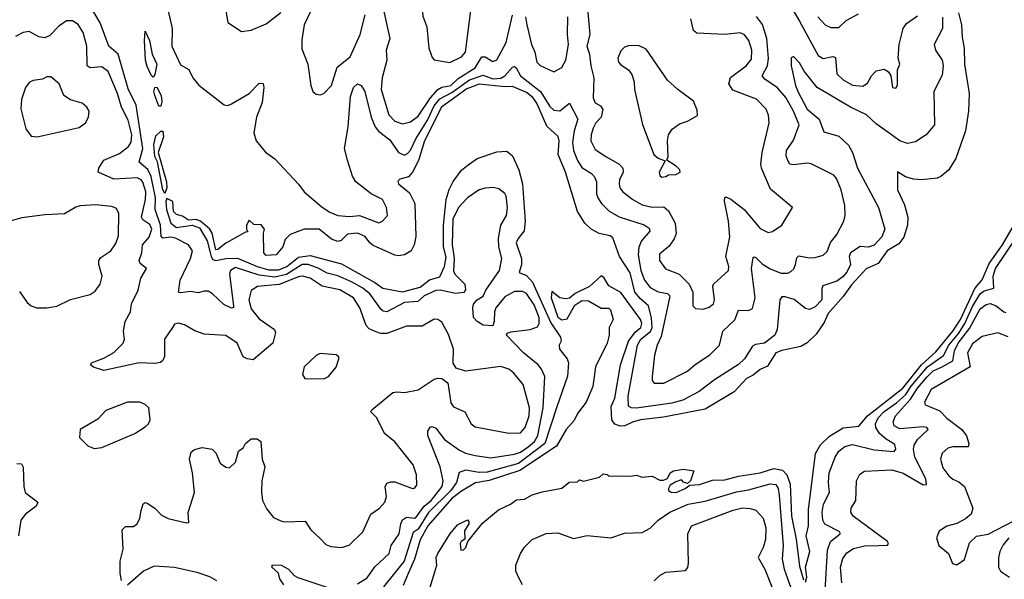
# Model space of a CAD drawing. Extents: x 1603745 to 1745082, y 385868 to 533966.
# Tile 155 of 256: x 1619917 to 1624927, y 460563 to 463410. Entities that reach past the tile are written whole.
import ezdxf

# ---------------------------------------------------------------- set-up
doc = ezdxf.new("R2010")
doc.units = 0

msp = doc.modelspace()

# ---------------------------------------------------------------- linework, layer by layer
at = {"layer": '0CON20XD'}
for points in [[(1623753.9, 463625), (1623885, 463403.3), (1623979.1, 463229.1), (1624005, 463213.2), (1624055, 463223.1), (1624068.9, 463218.9), (1624074.6, 463135), (1624107.1, 463105), (1624155, 463077.1), (1624206.9, 463073.1), (1624231.7, 463088.3), (1624251.4, 463125), (1624275, 463150), (1624315, 463158), (1624337.5, 463145), (1624350, 463125), (1624357.5, 463065), (1624375, 463062.5), (1624383, 463077), (1624383.3, 463155), (1624395.6, 463184.4), (1624386.9, 463215), (1624391.8, 463285), (1624413.2, 463365), (1624429.7, 463390.3), (1624485, 463429.5)], [(1622105, 463192), (1622165, 463222), (1622185.9, 463245), (1622216.2, 463485), (1622205, 463506.7), (1622155, 463530.8), (1622105, 463564.3), (1622035, 463574.2), (1622015, 463565.8), (1621985, 463534.2), (1621964.4, 463465), (1621968.9, 463428.9), (1621989.1, 463375), (1621998.2, 463265), (1622015, 463218.8), (1622026.2, 463206.2), (1622105, 463192)], [(1620960, 463485), (1620975, 463396.7), (1621045, 463350), (1621095, 463356.9), (1621171.4, 463388.6), (1621245, 463447.5)], [(1621755.3, 463515), (1621800.8, 463315), (1621780.8, 463255), (1621785.5, 463205), (1621760.8, 463115), (1621756.8, 463055), (1621795, 462926.7), (1621825, 462893.8), (1621865, 462881.1), (1621905, 462890.6), (1621945, 462919.8), (1622007.7, 463012.3), (1622045, 463055.2), (1622065, 463067.7), (1622110.4, 463075), (1622148.7, 463111.3), (1622234.8, 463165), (1622268.9, 463221.1), (1622285, 463220.8), (1622325, 463197.2), (1622345, 463205.5), (1622392, 463295), (1622425, 463434.3)], [(1622802.5, 463502.5), (1622818.4, 463335), (1622802.4, 463275), (1622815.9, 463235), (1622823.2, 463175), (1622839.1, 463115), (1622835, 463012.5), (1622845, 462986.9), (1622872.1, 462972.1), (1622883.5, 462953.5), (1622875.8, 462914.2), (1622848.2, 462885), (1622835, 462859.2), (1622824.1, 462825), (1622822.9, 462795), (1622845, 462750), (1622898.9, 462715), (1622967.5, 462675), (1622985.4, 462655), (1622987.5, 462635), (1622969.2, 462595), (1622966.8, 462575), (1622971.1, 462555), (1622985.5, 462535), (1623036.7, 462495), (1623085, 462468.7), (1623135, 462457.1), (1623195, 462458.2), (1623217.5, 462437.5), (1623252.8, 462375), (1623257.8, 462322.2), (1623246.9, 462295), (1623221.1, 462258.9), (1623172.1, 462217.9), (1623172.5, 462185), (1623203.1, 462143.1), (1623271.9, 462115), (1623324.1, 462064.1), (1623342.1, 462025), (1623342.7, 461955), (1623355, 461940.6), (1623395, 461936.9), (1623425, 461947.5), (1623447.1, 461965), (1623452.1, 461985), (1623444.5, 462055), (1623448.1, 462065), (1623522.9, 462135), (1623525.5, 462155), (1623510.5, 462205), (1623530.3, 462305), (1623523.5, 462385), (1623503, 462487), (1623504.5, 462505.5), (1623510.6, 462509.4), (1623535, 462498.2), (1623603.8, 462445), (1623685, 462348.9), (1623725, 462328.2), (1623747.5, 462332.5), (1623794.5, 462365), (1623850, 462455), (1623737.8, 462547.8), (1623691.1, 462655), (1623687.9, 462675), (1623695.6, 462735.6), (1623730.8, 462885), (1623727.5, 462925), (1623715.4, 462955), (1623665.6, 463005.6), (1623545, 463052.7), (1623524.6, 463085), (1623534.4, 463115.6), (1623613.3, 463175), (1623640.1, 463209.9), (1623643.2, 463255), (1623626.9, 463305), (1623605, 463333.3), (1623582.8, 463342.8), (1623505, 463336), (1623362, 463342), (1623346.2, 463356.2), (1623332.1, 463415)], [(1621635, 460540.3), (1621685, 460571.2), (1621723.1, 460626.9), (1621796.6, 460695), (1621806.6, 460735), (1621847.1, 460795), (1621855.6, 460845), (1621865, 460865.3), (1621885, 460879.6), (1621925, 460874.8), (1621935, 460880), (1621974.2, 460935.8), (1622010, 460965), (1622066.8, 461035), (1622072.4, 461065), (1622055.7, 461135), (1621994.1, 461295), (1621993.2, 461316.8), (1622005, 461338), (1622015, 461341.4), (1622035, 461331.8), (1622078.7, 461275), (1622155, 461220.6), (1622185, 461205.9), (1622235, 461194), (1622315, 461181.9), (1622435, 461199.6), (1622465, 461211), (1622505, 461237.7), (1622536.5, 461265), (1622554.2, 461295), (1622579.8, 461435), (1622588.2, 461595), (1622572.5, 461632.5), (1622555.2, 461655.2), (1622480.9, 461715), (1622393.3, 461805), (1622397.5, 461815), (1622418.1, 461821.9), (1622515, 461834.1), (1622551.6, 461848.4), (1622559.7, 461865), (1622559.8, 461895), (1622535, 461960), (1622495, 462018.1), (1622475, 462027.7), (1622435, 462028.2), (1622385, 462001.3), (1622340, 461945), (1622332.3, 461925), (1622331.4, 461875), (1622325, 461852.5), (1622275, 461855.8), (1622245, 461874.2), (1622225.6, 461895.6), (1622221.9, 461945), (1622226.6, 461963.4), (1622244.7, 461985.3), (1622275.3, 462004.7), (1622289.2, 462035), (1622358.9, 462135), (1622370.3, 462195), (1622354.7, 462255), (1622352.4, 462297.6), (1622364.5, 462365), (1622394.4, 462415), (1622398.2, 462455), (1622392.1, 462512.1), (1622385, 462526.2), (1622355, 462550), (1622326.4, 462556.4), (1622285, 462553.6), (1622254, 462545), (1622195, 462504.4), (1622150, 462455), (1622121.2, 462395), (1622117, 462265), (1622127, 462195), (1622123.4, 462133.4), (1622131.8, 462115), (1622182.1, 462065), (1622184.5, 462035.5), (1622176.8, 462023.2), (1622135, 462016.9), (1622056.3, 462033.7), (1622035, 462033), (1621975, 462005.2), (1621942.8, 461977.2), (1621875, 461971), (1621784.1, 461924.1), (1621767.1, 461927.1), (1621756.6, 461936.6), (1621699, 462015), (1621662, 462045), (1621605, 462076.2), (1621535, 462106.9), (1621480.5, 462120.5), (1621435, 462146.2), (1621385, 462164.6), (1621353.5, 462165), (1621275, 462114), (1621215, 462099.8), (1621135, 462110), (1621015, 462149.3), (1620989.4, 462135), (1620983.9, 462116.1), (1621005.3, 461954.7), (1621004.3, 461945.7), (1620995, 461942.9), (1620955, 461961.6), (1620898.1, 462015), (1620875, 462029.1), (1620855, 462030), (1620825, 462020.3), (1620785, 462028.4), (1620735, 462021.4), (1620724, 462025), (1620732.8, 462085), (1620786.2, 462195), (1620795.3, 462235), (1620776.1, 462265), (1620709.2, 462299.2), (1620685, 462303.8), (1620645, 462299.3), (1620635.9, 462305.9), (1620632.9, 462365), (1620605.4, 462445), (1620608, 462505), (1620585, 462612), (1620568.2, 462648.2), (1620525.2, 462685), (1620543.4, 462755), (1620509.5, 462975), (1620468.8, 463058.8), (1620418.1, 463235), (1620370.8, 463275), (1620326.4, 463395), (1620277.5, 463477.5)], [(1620671.9, 463455), (1620693.1, 463365), (1620690.6, 463275), (1620735, 463180.8), (1620777.4, 463157.4), (1620797.5, 463115), (1620827.6, 463077.6), (1620957.9, 462977.9), (1620975, 462974.4), (1620995, 462981.8), (1621084.6, 463035.4), (1621135, 463088), (1621155, 463086.7), (1621158.6, 463065), (1621150.9, 462989.1), (1621121.9, 462915), (1621108.6, 462835), (1621120, 462795), (1621167, 462737), (1621215, 462702.2), (1621335, 462574.2), (1621364.4, 462535), (1621455, 462457.1), (1621495, 462430.9), (1621535, 462413.5), (1621595, 462409.6), (1621645, 462413.8), (1621745, 462376.2), (1621763.3, 462385), (1621787.5, 462415), (1621782.5, 462455), (1621762.5, 462495), (1621705, 462524.4), (1621626.5, 462585), (1621610.8, 462615), (1621585.6, 462695), (1621569.6, 462755), (1621588.2, 462865), (1621600.5, 463019.5), (1621615, 463065.8), (1621635, 463084.4), (1621655, 463075.6), (1621673.8, 463045), (1621704.8, 462914.8), (1621725, 462864.7), (1621743, 462843), (1621799.7, 462799.7), (1621844.8, 462734.8), (1621875, 462722), (1621890.8, 462729.2), (1621905, 462746.2), (1621932.3, 462805), (1621991.3, 462898.7), (1622025, 462971.8), (1622055, 463008.2), (1622115, 463040.3), (1622205.3, 463104.7), (1622275, 463128), (1622325, 463110.3), (1622365, 463113.6), (1622385.5, 463124.5), (1622425, 463169.3), (1622435, 463173.1), (1622442.5, 463165), (1622464.3, 463124.3), (1622566.9, 463045), (1622615, 462969.6), (1622635, 462950.7), (1622665, 462946.1), (1622715.3, 462985.3), (1622756.2, 462905), (1622739, 462845), (1622730.5, 462785), (1622734.8, 462745), (1622754.6, 462694.6), (1622778.1, 462658.1), (1622827.2, 462627.2), (1622840.9, 462610.9), (1622851.2, 462585), (1622852.5, 462525), (1622859.3, 462505), (1622877.1, 462475), (1622916.5, 462436.5), (1622967.2, 462407.2), (1623095, 462367.3), (1623119.6, 462349.6), (1623123.9, 462335), (1623080.3, 462285), (1623067.5, 462252.5), (1623064, 462215), (1623078.3, 462135), (1623097, 462085), (1623125, 462047.8), (1623165, 462025.8), (1623212.7, 462017.3), (1623224.6, 462005), (1623222.8, 461995), (1623181.7, 461798.3), (1623161.2, 461755), (1623146.9, 461703.1), (1623134.6, 461594.6), (1623135.6, 461575), (1623145, 461560.8), (1623195, 461560.5), (1623315, 461623.1), (1623353.3, 461656.7), (1623427.8, 461705), (1623478, 461755), (1623494.4, 461825), (1623556.2, 461883.8), (1623575, 461932.5), (1623625, 461930.9), (1623645, 461941.4), (1623658.6, 461995), (1623640.5, 462145), (1623648.8, 462201.2), (1623655, 462204.2), (1623665, 462198.1), (1623695, 462168.5), (1623735, 462142.2), (1623791.3, 462121.3), (1623825, 462121.2), (1623841.1, 462128.9), (1623856.9, 462143.1), (1623864, 462165), (1623871.5, 462198.5), (1623880.9, 462209.1), (1623935, 462199.1), (1623965, 462200.4), (1624005, 462213.3), (1624025, 462231.9), (1624042.6, 462277.4), (1624075, 462318.1), (1624111.1, 462385), (1624117.2, 462415), (1624115.3, 462465), (1624097.5, 462545), (1624072.8, 462602.8), (1624059.1, 462619.1), (1623945, 462677.1), (1623925, 462680.4), (1623852, 462672), (1623835.7, 462675.7), (1623825, 462693.3), (1623817.4, 462717.4), (1623819.3, 462745), (1623855, 462797.5), (1623884, 462875), (1623855, 462944.5), (1623815, 463015.4), (1623773.7, 463063.7), (1623708, 463108), (1623695.5, 463125), (1623721.6, 463175), (1623727.1, 463212.9), (1623719.4, 463315), (1623696.2, 463386.2), (1623665.9, 463425.9)], [(1621398.6, 463455), (1621364.6, 463385), (1621351.9, 463308.1), (1621352.3, 463262.3), (1621383.6, 463183.6), (1621398.1, 463075), (1621408.6, 463045), (1621425, 463031.9), (1621445, 463027.5), (1621465, 463035.8), (1621502.5, 463075), (1621531.5, 463168.5), (1621598, 463222), (1621649.5, 463335), (1621675.2, 463435)], [(1624693.5, 463445), (1624709.2, 463385), (1624711.9, 463321.9), (1624722.3, 463265), (1624724.6, 463185), (1624747.8, 463035), (1624745.3, 462945), (1624729.2, 462845), (1624680, 462705), (1624643.3, 462645), (1624605, 462612.9), (1624585, 462604.5), (1624505, 462595.7), (1624465, 462598.6), (1624425, 462610.8), (1624383, 462637), (1624384.4, 462545), (1624418.8, 462468.8), (1624435.9, 462405), (1624434.1, 462365), (1624415.3, 462304.7), (1624390.4, 462269.6), (1624331.8, 462235), (1624285, 462169.5), (1624225, 462142.3), (1624149.3, 462060.7), (1624107.4, 462002.6), (1624030.6, 461915), (1624009.8, 461870.2), (1623969.8, 461810.2), (1623924.3, 461765.7), (1623892.3, 461747.7), (1623795, 461728.2), (1623764.5, 461715), (1623722.4, 461647.6), (1623685, 461630.6), (1623648.9, 461601.1), (1623615.8, 461585), (1623553.2, 461516.8), (1623405, 461429.6), (1623192.3, 461387.7), (1623075, 461373.9), (1623035, 461363.1), (1622996.6, 461343.4), (1622972.2, 461342.2), (1622945, 461352.5), (1622930, 461375), (1622927, 461443), (1622945.5, 461484.5), (1622973.4, 461655), (1623014.3, 461775.7), (1623048.6, 461821.4), (1623077.8, 461845), (1623081.9, 461865), (1623075.3, 461885), (1622975, 462022), (1622915, 462056.7), (1622888.8, 462098.8), (1622875, 462106.7), (1622816.9, 462053.1), (1622743, 462017), (1622715, 461994.2), (1622695, 461990.8), (1622665, 461996), (1622625, 462027.5), (1622621.1, 461995), (1622655, 461897.5), (1622675, 461882.7), (1622702, 461888), (1622742.1, 461957.9), (1622777.5, 461982.5), (1622810.6, 461980.6), (1622875, 461943.6), (1622915, 461942), (1622923.8, 461935), (1622936.9, 461885), (1622915.7, 461845), (1622916.5, 461805), (1622906.4, 461765), (1622847.5, 461645), (1622832.9, 461545), (1622799.2, 461465), (1622755, 461406.7), (1622737.9, 461372.1), (1622698.1, 461325), (1622648.9, 461241.1), (1622462.3, 461117.7), (1622305, 461066), (1622236.5, 461053.5), (1622165, 461012.5), (1622115, 460974.5), (1621993, 460835), (1621955, 460763.6), (1621926.1, 460665), (1621893.1, 460593.1), (1621868, 460532)], [(1623978.4, 463425), (1624015, 463384.6), (1624045, 463370.4), (1624085, 463371.5), (1624122.8, 463407.2), (1624185, 463440)], [(1620435, 460557.5), (1620427.5, 460595), (1620427.5, 460655), (1620443.9, 460716.1), (1620438.8, 460815), (1620455, 460832), (1620495, 460832.5), (1620513.8, 460845), (1620527.5, 460875), (1620534.1, 460914.1), (1620545, 460947.5), (1620555, 460953.8), (1620565, 460951.2), (1620604, 460925), (1620638.9, 460888.9), (1620672.1, 460872.1), (1620765, 460850), (1620777, 460853), (1620773.3, 460903.3), (1620806.9, 461005), (1620796, 461105), (1620780.8, 461175), (1620789.5, 461210.5), (1620806.1, 461223.9), (1620845, 461233.8), (1620895.7, 461225.7), (1620915, 461207.5), (1620936.2, 461155), (1620965, 461133.8), (1620985, 461131.2), (1621015, 461160), (1621030, 461215), (1621055.9, 461234.1), (1621066.2, 461255), (1621095, 461278.8), (1621125, 461278.8), (1621143.3, 461265), (1621150.8, 461175), (1621164.3, 461135), (1621148.1, 461065), (1621146.8, 461006.8), (1621151.9, 460965), (1621175, 460920), (1621208.5, 460878.5), (1621245, 460860.9), (1621266.2, 460856.2), (1621369.7, 460859.7), (1621397.5, 460815), (1621445, 460770.8), (1621475, 460740.8), (1621499.7, 460729.7), (1621555, 460725.7), (1621592.8, 460737.2), (1621663.1, 460805), (1621704.3, 460895), (1621747.1, 460925), (1621774.5, 460955), (1621782.7, 460985), (1621776.3, 461033.7), (1621785, 461052.5), (1621805, 461060), (1621825, 461058.5), (1621915, 461024.5), (1621925, 461027.1), (1621937.7, 461042.3), (1621935.5, 461095), (1621918.5, 461145), (1621825, 461262), (1621772.9, 461305), (1621734.5, 461384.5), (1621703.8, 461415), (1621708, 461425), (1621815, 461512.9), (1621835, 461517.8), (1621875, 461513.5), (1621945, 461527.8), (1622025, 461580.8), (1622045, 461586.7), (1622065, 461584.2), (1622095, 461563.3), (1622111.3, 461461.3), (1622125, 461440.5), (1622181.4, 461415), (1622214.2, 461355), (1622235, 461338.9), (1622405, 461306.2), (1622465, 461307.9), (1622489.7, 461335), (1622509.3, 461395), (1622511.6, 461435), (1622479.4, 461555), (1622431.7, 461611.7), (1622405, 461632), (1622365, 461645.3), (1622185, 461622.7), (1622137.9, 461637.9), (1622122.5, 461662.5), (1622123.8, 461735), (1622099.5, 461809.5), (1622065, 461872), (1622044.5, 461884.5), (1622025, 461887.1), (1621965, 461850.4), (1621885, 461850.4), (1621785, 461813.5), (1621755, 461814.1), (1621724.8, 461824.8), (1621695, 461838.5), (1621679.2, 461855), (1621648, 461945), (1621615, 461995.9), (1621545, 462036.4), (1621455, 462053.9), (1621395, 462094.8), (1621355, 462105.6), (1621335, 462102.9), (1621237.1, 462062.9), (1621126.9, 462053.1), (1621095, 462031.9), (1621082.2, 461985), (1621095, 461939.5), (1621135, 461888.1), (1621214, 461834), (1621219.2, 461819.2), (1621204.2, 461765), (1621105, 461680.6), (1621075, 461684.4), (1621053.3, 461695), (1621024, 461765), (1620965, 461804.3), (1620855, 461811.1), (1620807.6, 461827.6), (1620755, 461858), (1620725, 461866), (1620705, 461861.2), (1620694, 461845), (1620653.1, 461785), (1620653, 461697), (1620645, 461676.7), (1620633, 461667), (1620605, 461661.9), (1620525, 461665.4), (1620345, 461625.7), (1620292.7, 461642.7), (1620277.5, 461655), (1620282.5, 461665), (1620345, 461688.6), (1620395, 461716.9), (1620442.5, 461765), (1620449.2, 461785), (1620445.6, 461825), (1620452.5, 461875), (1620480, 461925), (1620486.2, 461965), (1620519.1, 462035), (1620533.2, 462095), (1620561.2, 462145), (1620529.5, 462169.5), (1620524.5, 462185), (1620538.2, 462225), (1620541.9, 462265), (1620575, 462303.2), (1620589, 462345), (1620579, 462369), (1620543, 462393), (1620536.4, 462405), (1620556.2, 462495), (1620557.9, 462535), (1620543.3, 462583.3), (1620535, 462595.3), (1620515, 462605.3), (1620395, 462598.8), (1620315.5, 462635), (1620318.5, 462655), (1620344.2, 462695.8), (1620425, 462730.5), (1620470.9, 462765), (1620483.4, 462786.6), (1620487.6, 462825), (1620468.7, 462898.7), (1620433.9, 462965), (1620414.8, 463035), (1620367.4, 463147.4), (1620335, 463170.7), (1620275, 463165.4), (1620259.6, 463175), (1620258.2, 463275), (1620239.2, 463345), (1620215, 463385.6), (1620185, 463405.5), (1620155, 463405.5), (1620115, 463377.5), (1620070.5, 463329.5), (1620045, 463318.5), (1620013.5, 463323.5), (1619965, 463350), (1619935, 463344.5), (1619895, 463324.6)], [(1624613.1, 463423.1), (1624612, 463365), (1624570.4, 463285), (1624576.2, 463255), (1624610.9, 463205), (1624615.9, 463175), (1624611.8, 463128.2), (1624568.8, 463045), (1624572.2, 462875), (1624530, 462825), (1624475, 462789.4), (1624435, 462780.5), (1624395, 462793.8), (1624275, 462880.7), (1624226.6, 462926.6), (1624145, 462964.8), (1623975.7, 463065.7), (1623908, 463148), (1623885, 463191.5), (1623855, 463222.5), (1623843.1, 463216.9), (1623842.2, 463175), (1623864.3, 463075), (1623877.7, 463042.3), (1623924.4, 462955), (1623984.4, 462904.4), (1624009.5, 462839.5), (1624085, 462818.6), (1624135, 462772.3), (1624154, 462735), (1624180.6, 462655), (1624286.2, 462455), (1624318.8, 462345), (1624304.7, 462305), (1624265, 462263.8), (1624235, 462253.4), (1624194.2, 462255.8), (1624143.8, 462225), (1624137.6, 462205), (1624144.7, 462165), (1624125, 462126.2), (1624105, 462101.9), (1624075, 462080.3), (1624004, 462056), (1623998, 462042), (1623998.2, 461985), (1623965, 461949.1), (1623935, 461936.4), (1623915, 461941.2), (1623857.1, 461987.1), (1623811.2, 462001.2), (1623795, 462000), (1623784.5, 461985), (1623772, 461835), (1623758.9, 461805), (1623706.5, 461765), (1623661.8, 461758.3), (1623645, 461749.2), (1623605.7, 461685), (1623575, 461656.2), (1623451.6, 461578.4), (1623375, 461518.3), (1623291.8, 461475), (1623235, 461459.4), (1623055, 461433.2), (1623029.2, 461435), (1623015.4, 461445), (1623013.4, 461495), (1623060.2, 461755), (1623077, 461785), (1623126.3, 461823.7), (1623135.3, 461844.7), (1623131.6, 461891.6), (1623115.9, 461955), (1623075, 461991), (1623047.8, 462025), (1623022.5, 462122.5), (1622969.7, 462205), (1622935, 462300.8), (1622920.9, 462310.9), (1622865, 462323.2), (1622825, 462345.4), (1622793.2, 462375), (1622755.9, 462435), (1622693.8, 462635), (1622656.1, 462725), (1622661.1, 462795), (1622656.7, 462816.7), (1622598.9, 462868.9), (1622547.9, 462985), (1622528.4, 463015), (1622495, 463040.7), (1622425, 463070.5), (1622385, 463068.2), (1622255, 463083.1), (1622191.8, 463058.2), (1622063.6, 462965), (1621977.3, 462795), (1621946.2, 462693.8), (1621915, 462634.5), (1621895, 462611.2), (1621851.4, 462598.6), (1621841.7, 462588.3), (1621844.4, 462575), (1621900.3, 462530.3), (1621926.7, 462475), (1621931.9, 462308.1), (1621924.3, 462265), (1621908.6, 462235), (1621875, 462214.7), (1621845, 462209.3), (1621825, 462213.1), (1621715, 462261.3), (1621697.9, 462275), (1621675, 462308.2), (1621635, 462323.8), (1621585, 462319.2), (1621553.3, 462286.7), (1621535, 462281.2), (1621503.3, 462293.3), (1621440, 462345), (1621365, 462344.4), (1621329.3, 462330.7), (1621293, 462317), (1621267.5, 462292.5), (1621256, 462255), (1621221.2, 462215), (1621170.9, 462210.9), (1621158.6, 462225), (1621156.7, 462325), (1621162.5, 462345), (1621146.1, 462366.1), (1621108.3, 462368.3), (1621085, 462390), (1621070, 462365), (1621070, 462345), (1621078.3, 462331.7), (1621065, 462330), (1620965, 462273.8), (1620925, 462240.8), (1620915, 462240), (1620895.7, 462325), (1620885, 462344.2), (1620836.2, 462386.2), (1620815, 462393.3), (1620775, 462390), (1620745, 462411.4), (1620715, 462420), (1620700, 462435), (1620695.8, 462485), (1620665, 462500), (1620660.4, 462485), (1620663.5, 462445), (1620685.5, 462375), (1620715, 462353.8), (1620795, 462364.7), (1620831.9, 462351.9), (1620870.4, 462285), (1620890.7, 462205), (1620900.1, 462190.1), (1620915.4, 462185.4), (1620965, 462195.8), (1621025, 462197), (1621124.3, 462154.3), (1621185, 462138.3), (1621235, 462137), (1621276.1, 462155), (1621335, 462202.6), (1621395, 462211.2), (1621555, 462168.1), (1621724.3, 462074.2), (1621765, 462043.9), (1621865, 462026.3), (1621955, 462049), (1622002.7, 462087.3), (1622055, 462102.4), (1622078, 462155), (1622087.7, 462202.3), (1622073.6, 462255), (1622073.6, 462365), (1622087.6, 462495), (1622102.7, 462547.3), (1622123.2, 462586.8), (1622165.3, 462644.7), (1622198, 462672), (1622245, 462704.4), (1622345, 462738.8), (1622395, 462740.8), (1622425, 462717.7), (1622456.5, 462646.5), (1622474.7, 462574.7), (1622489.7, 462385), (1622484.1, 462335.9), (1622452.6, 462297.4), (1622443.8, 462275), (1622470.8, 462195), (1622470, 462165), (1622457.7, 462125), (1622495, 462109.5), (1622525.8, 462075), (1622618.7, 461868.7), (1622668.1, 461795), (1622672.1, 461775), (1622661.5, 461755), (1622662.9, 461735), (1622702.1, 461685), (1622709.3, 461665), (1622703.8, 461596.2), (1622650.2, 461440.2), (1622589.5, 461255), (1622455, 461153), (1622295, 461108), (1622255, 461106.3), (1622185, 461119.1), (1622153.3, 461106.7), (1622139.9, 461055), (1622110.3, 461015), (1621997.3, 460902.7), (1621945, 460819.1), (1621918.8, 460801.2), (1621873.2, 460655), (1621767.5, 460525)], [(1622490, 463425), (1622498, 463385), (1622520.3, 463285), (1622538.4, 463245), (1622548.8, 463195), (1622565, 463178.2), (1622635, 463145.6), (1622675, 463166.9), (1622695.9, 463205), (1622709.6, 463285), (1622703.8, 463335), (1622705.7, 463425.7)], [(1620595, 463118.6), (1620585, 463128), (1620565, 463172.5), (1620557.1, 463205), (1620551.1, 463305), (1620555, 463352.5), (1620576.7, 463305), (1620590.5, 463235), (1620613.8, 463185), (1620605, 463132.5), (1620595, 463118.6)], [(1623185, 462610), (1623205, 462612.5), (1623218.3, 462621.7), (1623256.4, 462623.6), (1623277.5, 462635), (1623276, 462646), (1623257.5, 462665), (1623210, 462695), (1623216.7, 462715), (1623213.8, 462795), (1623218.8, 462825), (1623237.3, 462852.7), (1623275, 462881.2), (1623315, 462893.8), (1623366.4, 462923.6), (1623365, 462950), (1623345, 462996.7), (1623266.2, 463055), (1623213.2, 463103.2), (1623105, 463260), (1623065, 463279.4), (1623015, 463277.5), (1622995, 463270), (1622975, 463252), (1622961.1, 463215), (1622963.3, 463195), (1622975, 463180), (1623015.4, 463155.4), (1623031.7, 463131.7), (1623044.3, 463095), (1623045.7, 463055), (1623086.8, 462876.8), (1623144, 462725), (1623165, 462706.7), (1623201.7, 462691.7), (1623170, 462635), (1623175, 462617.5), (1623185, 462610)], [(1620005, 462814.2), (1620218.7, 462861.3), (1620251.2, 462885), (1620266, 462915), (1620270, 462945), (1620258.8, 462965), (1620233.8, 462985), (1620175, 463003.1), (1620142, 463025), (1620117.1, 463085), (1620075, 463120), (1620055, 463120), (1620032.5, 463107.5), (1619985, 463100.8), (1619965, 463091.2), (1619946, 463065), (1619925.6, 463005), (1619923, 462957), (1619947.1, 462855), (1619975, 462818), (1620005, 462814.2)], [(1620625, 462970), (1620603.6, 463025), (1620599.6, 463045), (1620605, 463066.2), (1620615, 463067.5), (1620636.4, 463025), (1620640, 462995), (1620635, 462971.2), (1620625, 462970)], [(1620655, 462526.7), (1620644.7, 462545.3), (1620618, 462688), (1620604.6, 462715), (1620599.1, 462775), (1620609.7, 462820.3), (1620635, 462843.8), (1620645, 462842.5), (1620648.5, 462815), (1620620.8, 462735), (1620664.4, 462585), (1620665.4, 462554.6), (1620655, 462526.7)], [(1620004.2, 461944.2), (1620055, 461944.4), (1620105, 461953.3), (1620175, 461987.3), (1620275, 462011.9), (1620301.5, 462028.5), (1620326.9, 462065), (1620335.7, 462105), (1620318.8, 462165), (1620319.1, 462185), (1620330, 462200), (1620381.1, 462235), (1620405, 462272), (1620418.8, 462311.2), (1620421.5, 462425), (1620409.2, 462449.2), (1620385, 462460), (1620302, 462468), (1620225, 462463.3), (1620202.6, 462457.4), (1620145, 462422.5), (1620045, 462417.1), (1619928.3, 462401.7), (1619872.7, 462387.3)], [(1623915, 460548.8), (1623922.9, 460575), (1623915.8, 460625), (1623937.1, 460705), (1623919.1, 460785), (1623930, 460835), (1623931.5, 460918.5), (1623944.2, 461025.8), (1623966.4, 461203.6), (1623992.4, 461247.6), (1624037.9, 461292.1), (1624106.7, 461333.3), (1624186.9, 461343.1), (1624231.5, 461395), (1624410.8, 461535), (1624505.1, 461654.9), (1624578.7, 461721.3), (1624665.1, 461825), (1624705, 461885.2), (1624776.8, 462043.2), (1624813.7, 462086.3), (1624850.5, 462169.5), (1624918.3, 462265), (1624979.6, 462370.4)], [(1624016.1, 460505), (1624027.7, 460712.3), (1624043.4, 460755), (1624092.5, 460795), (1624090, 460805), (1624013.6, 460843.6), (1624003.1, 460865), (1624000.4, 460905), (1624007.6, 460945), (1624037.9, 461005), (1624031.8, 461055), (1624035.3, 461105), (1624067.2, 461185), (1624085.4, 461215), (1624115, 461239.7), (1624155, 461248.9), (1624265, 461221.3), (1624366, 461214), (1624375.3, 461224.7), (1624369.9, 461249.9), (1624326.4, 461276.4), (1624292, 461305), (1624273, 461335), (1624271, 461355), (1624284.6, 461385), (1624315, 461417.7), (1624378.7, 461461.3), (1624425, 461502.6), (1624453.2, 461546.8), (1624535.7, 461645), (1624618.4, 461701.6), (1624645.5, 461755), (1624695.2, 461815), (1624725.9, 461864.1), (1624765, 461951.9), (1624805, 462016.3), (1624825, 462031.3), (1624874.7, 462045), (1624871.2, 462105), (1624882.4, 462145), (1624995, 462311.1)], [(1619915, 462028), (1619955, 461971.2), (1619975, 461954), (1620004.2, 461944.2)], [(1624284.8, 460734.8), (1624332.4, 460737.6), (1624338.1, 460745), (1624333.5, 460755), (1624158.6, 460885), (1624145.7, 460905), (1624147.5, 460925), (1624171.5, 460965), (1624174.5, 461065), (1624192.3, 461097.7), (1624215, 461112.7), (1624355, 461120.3), (1624413, 461103), (1624515, 461044.6), (1624531.2, 461045), (1624527.3, 461075), (1624471.7, 461185), (1624464.3, 461225), (1624467.9, 461245), (1624484.9, 461275.1), (1624538.9, 461325), (1624532.9, 461335), (1624515, 461339.1), (1624395, 461329.3), (1624367.5, 461345), (1624361.4, 461365), (1624373.3, 461395), (1624450, 461480), (1624484.9, 461535), (1624535, 461593.5), (1624565, 461624.8), (1624608.1, 461641.9), (1624664.7, 461675.3), (1624673.6, 461725), (1624692.3, 461765), (1624750.7, 461839.2), (1624805, 461939.8), (1624835, 461962.1), (1624855, 461966.2), (1624885, 461955.2), (1624925, 461923.4), (1624935, 461920)], [(1624947.2, 461797.2), (1624895, 461816.9), (1624815, 461799.2), (1624765, 461762), (1624740.7, 461715), (1624753.8, 461645), (1624555, 461528.5), (1624520.9, 461465), (1624525, 461450.8), (1624549.4, 461440.6), (1624599.9, 461419.9), (1624635, 461382.7), (1624710.6, 461325), (1624734, 461294), (1624746.4, 461255), (1624742.7, 461237.3), (1624665, 461236.6), (1624639.9, 461230.1), (1624610.6, 461205), (1624603.3, 461175), (1624615, 461130), (1624645, 461089.2), (1624665, 461072.5), (1624695, 461060), (1624724.4, 461035), (1624767.5, 460925), (1624759.2, 460895), (1624729.7, 460870.3), (1624685, 460846.9), (1624635, 460834.2), (1624595, 460807.5), (1624582, 460775), (1624593.8, 460735), (1624643.3, 460695), (1624663.6, 460643.6), (1624685, 460637.5), (1624725, 460663.8), (1624750.9, 460749.1), (1624785, 460782.5), (1624845, 460793.5), (1624975, 460860)], [(1621465, 461584), (1621487.5, 461595), (1621527.7, 461642.3), (1621541.2, 461685), (1621540, 461695), (1621527.5, 461705), (1621445, 461712), (1621425, 461701.2), (1621364, 461645), (1621356.2, 461605), (1621367.5, 461585), (1621465, 461584)], [(1620295, 461229.4), (1620335, 461233.3), (1620503.3, 461305), (1620555, 461338.6), (1620571.9, 461355), (1620581.1, 461375), (1620574, 461435), (1620555, 461452.5), (1620527.5, 461465), (1620464.6, 461465.4), (1620355, 461422.9), (1620315, 461377.5), (1620224.2, 461325.8), (1620221.2, 461285), (1620263.2, 461243.2), (1620295, 461229.4)], [(1619902.3, 461152.3), (1619925, 461150), (1619934.5, 461134.5), (1619936.9, 461035), (1619944.2, 461005), (1620008.8, 460955), (1620000, 460935), (1619945.8, 460895), (1619922.5, 460865), (1619910.6, 460785)], [(1621998.1, 460501.9), (1622024.5, 460585), (1622038.6, 460635), (1622036.7, 460675), (1622043.9, 460695), (1622105, 460792.5), (1622145, 460840.8), (1622195, 460866.7), (1622202.5, 460855), (1622202.5, 460845), (1622180.7, 460809.3), (1622181.7, 460768.3), (1622163.6, 460756.4), (1622157.5, 460745), (1622161.7, 460711.7), (1622175, 460712.5), (1622187.5, 460725), (1622197.5, 460755), (1622271.9, 460848.1), (1622352.5, 460917.5), (1622414.5, 460945.5), (1622445, 460967.1), (1622485, 460971.4), (1622525, 460992.5), (1622575, 461008.8), (1622675, 461026.7), (1622713, 461057), (1622755, 461060), (1622765, 461070), (1622785, 461062.5), (1622867, 461083), (1622885, 461100), (1622907, 461097), (1622915, 461090), (1623025, 461087.5), (1623055, 461092.5), (1623085, 461083.3), (1623135, 461087.5), (1623175, 461067.5), (1623193, 461067), (1623213, 461077), (1623226.7, 461105), (1623243.3, 461115), (1623295, 461124), (1623347.5, 461115), (1623330, 461065), (1623315, 461050), (1623295, 461057.5), (1623285, 461070), (1623255, 461060), (1623227, 461043), (1623217.5, 461025), (1623217.5, 461015), (1623232.5, 461007.5), (1623257.5, 461005), (1623303.3, 461025), (1623327, 461043), (1623376, 461046), (1623441.9, 461068.1), (1623505, 461069.2), (1623575, 461087.8), (1623685, 461104.2), (1623755, 461127.7), (1623798.6, 461118.6), (1623820.4, 461095), (1623837.2, 461047.2), (1623843.8, 460885), (1623868, 460768), (1623885, 460630), (1623905, 460560)], [(1622475, 460535.8), (1622454.4, 460575), (1622441.9, 460605), (1622441.9, 460635), (1622464.6, 460695), (1622485, 460726.7), (1622525, 460765.6), (1622595, 460796.9), (1622655, 460799.2), (1622735, 460771.1), (1622805, 460785.6), (1622925, 460773.6), (1622995, 460797.5), (1623085, 460801.5), (1623125, 460822.9), (1623165.6, 460865), (1623225.2, 460904.8), (1623318.1, 460945), (1623405, 460961.3), (1623565, 461008.8), (1623625, 461017.8), (1623735, 461048.3), (1623765.2, 461045.2), (1623776.9, 461025), (1623782.2, 460992.2), (1623801.3, 460735), (1623797.5, 460665), (1623806.3, 460615), (1623839.7, 460525)], [(1623146, 460555), (1623175.5, 460584.5), (1623205, 460599.4), (1623305, 460608.1), (1623315.9, 460624.1), (1623319.3, 460645), (1623316.9, 460795), (1623335.4, 460834.6), (1623547.5, 460915), (1623595, 460926.5), (1623634, 460924), (1623662, 460915), (1623700, 460875), (1623713.4, 460825), (1623712.4, 460765), (1623700.7, 460725), (1623674.7, 460675), (1623708.8, 460615), (1623744.2, 460524.2)], [(1624099.7, 460545), (1624093.7, 460625), (1624105, 460668.6), (1624125, 460697.7), (1624159.5, 460720.5), (1624215, 460733.4), (1624284.8, 460734.8)], [(1624950, 460775), (1624921.2, 460738.8), (1624904.6, 460705), (1624897.3, 460675), (1624898.1, 460625), (1624907.5, 460605), (1624954.2, 460574.2)], [(1620919.4, 460555), (1620885, 460575.4), (1620825, 460596.1), (1620703.6, 460623.6), (1620600.2, 460629.8), (1620545.8, 460605), (1620465, 460533.3)], [(1621260.6, 460535), (1621240.8, 460565), (1621233.8, 460593.8), (1621200, 460625), (1621203.6, 460636.4), (1621247.5, 460635), (1621285, 460615.6), (1621313.1, 460583.1), (1621331.8, 460571.8), (1621495, 460518.9)]]:
    msp.add_lwpolyline(points, dxfattribs=at)

doc.saveas('drawing.dxf')
